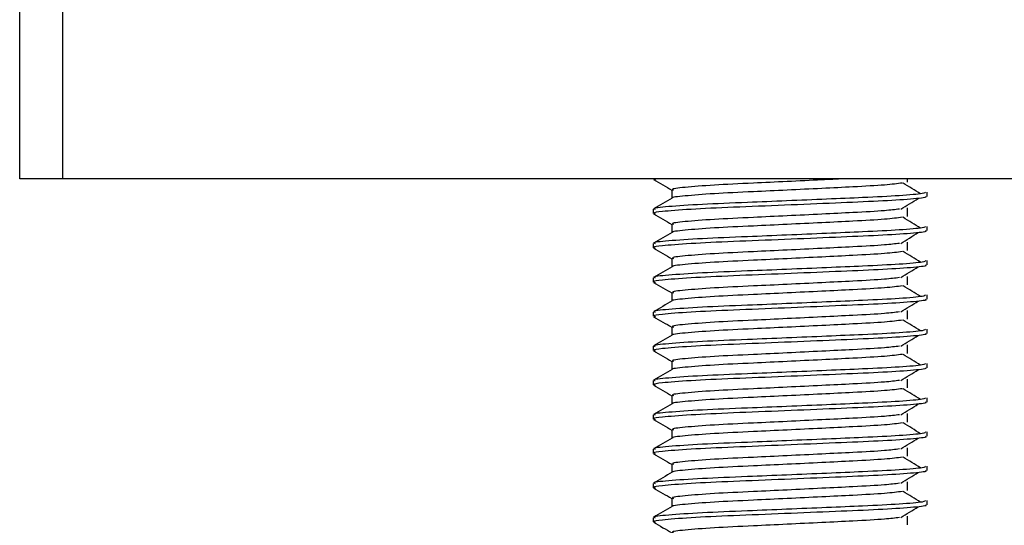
# Model space of a CAD drawing. Header units: millimetres. Extents: x 0 to 420, y 0 to 297.
# Tile 28 of 49: x 248.65 to 251.53, y 200.17 to 201.65. Entities that reach past the tile are written whole.
import ezdxf

# ---------------------------------------------------------------- set-up
doc = ezdxf.new("R2010")
doc.units = ezdxf.units.MM

msp = doc.modelspace()

# ---------------------------------------------------------------- linework, layer by layer
at = {"color": 7, "linetype": 'Continuous', "lineweight": 25}
for p, q in [((248.65343, 201.18329), (248.65343, 201.78329)), ((248.77843, 201.78329), (248.77843, 201.18329)), ((248.77843, 201.18329), (248.65343, 201.18329)), ((253.02843, 201.18329), (248.77843, 201.18329)), ((250.50343, 201.18329), (250.50343, 201.18195)), ((250.50494, 201.18329), (250.51036, 201.18085)), ((251.24585, 201.17356), (251.24585, 201.18329)), ((250.55756, 201.15079), (250.55756, 201.12631)), ((251.30343, 201.13196), (251.30343, 201.14444)), ((250.50343, 201.09443), (250.50343, 201.08195)), ((251.24585, 201.07356), (251.24585, 201.09856)), ((250.55756, 201.05079), (250.55756, 201.02631)), ((251.30343, 201.03196), (251.30343, 201.04444)), ((250.50343, 200.99443), (250.50343, 200.98195)), ((251.24585, 200.97356), (251.24585, 200.99856)), ((250.55756, 200.95079), (250.55756, 200.92631)), ((251.30343, 200.93196), (251.30343, 200.94444)), ((250.50343, 200.89443), (250.50343, 200.88195)), ((251.24585, 200.87356), (251.24585, 200.89856)), ((250.55756, 200.85079), (250.55756, 200.82631)), ((251.30343, 200.83196), (251.30343, 200.84444)), ((250.50343, 200.79443), (250.50343, 200.78195)), ((251.24585, 200.77356), (251.24585, 200.79856)), ((250.55756, 200.75079), (250.55756, 200.72631)), ((251.30343, 200.73196), (251.30343, 200.74444)), ((250.50343, 200.69443), (250.50343, 200.68195)), ((251.24585, 200.67356), (251.24585, 200.69856)), ((250.55756, 200.65079), (250.55756, 200.62631)), ((251.30343, 200.63196), (251.30343, 200.64444)), ((250.50343, 200.59443), (250.50343, 200.58195)), ((251.24585, 200.57356), (251.24585, 200.59856)), ((250.55756, 200.55079), (250.55756, 200.52631)), ((251.30343, 200.53196), (251.30343, 200.54444)), ((250.50343, 200.49443), (250.50343, 200.48195)), ((251.24585, 200.47356), (251.24585, 200.49856)), ((250.55756, 200.45079), (250.55756, 200.42631)), ((251.30343, 200.43196), (251.30343, 200.44444)), ((250.50343, 200.39443), (250.50343, 200.38195)), ((251.24585, 200.37356), (251.24585, 200.39856)), ((250.55756, 200.35079), (250.55756, 200.32631)), ((251.30343, 200.33196), (251.30343, 200.34444)), ((250.50343, 200.29443), (250.50343, 200.28195)), ((251.24585, 200.27356), (251.24585, 200.29856)), ((250.55756, 200.25079), (250.55756, 200.22631)), ((251.30343, 200.23196), (251.30343, 200.24444)), ((250.50343, 200.19443), (250.50343, 200.18195)), ((251.24585, 200.17356), (251.24585, 200.19856))]:
    msp.add_line(p, q, dxfattribs=at)
for points, knots in [([(250.50438, 201.18095), (250.51343, 201.17572), (250.53115, 201.16546), (250.54888, 201.1552), (250.55756, 201.15017)], [0, 0, 0, 0, 0.5102373, 1, 1, 1, 1]), ([(251.23142, 201.17085), (251.21623, 201.16891), (251.18514, 201.16493), (251.0959, 201.16), (250.99592, 201.15508), (250.89467, 201.15015), (250.78444, 201.14495), (250.67393, 201.13986), (250.59309, 201.13314), (250.55472, 201.12906), (250.55966, 201.12693), (250.55994, 201.12681)], [0, 0, 0, 0, 0.12494928, 0.25582918, 0.3601144, 0.46718207, 0.57250713, 0.70951956, 0.8521762, 0.99135341, 1, 1, 1, 1]), ([(251.06017, 201.18329), (251.03894, 201.18223), (250.98722, 201.17964), (250.89444, 201.17515), (250.78448, 201.16996), (250.67416, 201.16485), (250.59212, 201.15814), (250.55379, 201.1537), (250.56085, 201.1512), (250.56224, 201.15071)], [0, 0, 0, 0, 0.1007343, 0.2454649, 0.3878399, 0.5730489, 0.7658875, 0.9540228, 1, 1, 1, 1]), ([(251.28401, 201.13952), (251.27551, 201.14474), (251.2585, 201.15518), (251.24145, 201.16562), (251.23293, 201.17083)], [0, 0, 0, 0, 0.50001, 1, 1, 1, 1]), ([(251.29865, 201.14444), (251.29757, 201.14302), (251.29504, 201.13969), (251.22846, 201.13379), (251.12681, 201.12875), (251.01019, 201.12383), (250.89336, 201.1189), (250.76574, 201.1137), (250.63832, 201.10861), (250.54337, 201.10189), (250.49905, 201.09744), (250.50727, 201.09493), (250.50892, 201.09443)], [0, 0, 0, 0, 0.08848308, 0.20787331, 0.32292323, 0.41459405, 0.50870798, 0.60129187, 0.72173315, 0.84713038, 0.96947255, 1, 1, 1, 1]), ([(250.55844, 201.12682), (250.5494, 201.12159), (250.53132, 201.11112), (250.51323, 201.10066), (250.50418, 201.09542)], [0, 0, 0, 0, 0.4999318, 1, 1, 1, 1]), ([(251.29753, 201.13196), (251.29911, 201.13133), (251.3054, 201.12883), (251.26033, 201.12383), (251.16771, 201.11786), (251.03621, 201.11249), (250.88554, 201.106), (250.73432, 201.10011), (250.60492, 201.09422), (250.5303, 201.08806), (250.4996, 201.08395), (250.50752, 201.08167), (250.51036, 201.08085)], [0, 0, 0, 0, 0.0392666, 0.1562284, 0.2718014, 0.3845301, 0.5018235, 0.621601, 0.7409455, 0.8637639, 0.9510971, 1, 1, 1, 1]), ([(251.22602, 201.09484), (251.23453, 201.10006), (251.25154, 201.1105), (251.26858, 201.12094), (251.27711, 201.12616)], [0, 0, 0, 0, 0.4999887, 1, 1, 1, 1]), ([(250.50438, 201.08095), (250.51343, 201.07572), (250.53115, 201.06546), (250.54888, 201.0552), (250.55756, 201.05017)], [0, 0, 0, 0, 0.5102373, 1, 1, 1, 1]), ([(251.22217, 201.09486), (251.20943, 201.09326), (251.18054, 201.08962), (251.09572, 201.085), (250.99596, 201.08008), (250.89467, 201.07515), (250.7844, 201.06995), (250.67418, 201.06485), (250.59211, 201.05814), (250.55379, 201.0537), (250.56085, 201.0512), (250.56224, 201.05071)], [0, 0, 0, 0, 0.1028652, 0.233268, 0.3371731, 0.4438505, 0.5487917, 0.6853047, 0.8274414, 0.9661113, 1, 1, 1, 1]), ([(251.23142, 201.07085), (251.21623, 201.06891), (251.18514, 201.06493), (251.0959, 201.06), (250.99592, 201.05508), (250.89467, 201.05015), (250.78444, 201.04495), (250.67393, 201.03986), (250.59309, 201.03314), (250.55472, 201.02906), (250.55966, 201.02693), (250.55994, 201.02681)], [0, 0, 0, 0, 0.1249493, 0.2558292, 0.3601144, 0.4671821, 0.5725071, 0.7095196, 0.8521762, 0.9913534, 1, 1, 1, 1]), ([(251.28401, 201.03952), (251.27551, 201.04474), (251.2585, 201.05518), (251.24145, 201.06562), (251.23293, 201.07083)], [0, 0, 0, 0, 0.50001003, 1, 1, 1, 1]), ([(251.29865, 201.04444), (251.29757, 201.04302), (251.29504, 201.03969), (251.22846, 201.03379), (251.12681, 201.02875), (251.01019, 201.02383), (250.89336, 201.0189), (250.76574, 201.0137), (250.63832, 201.00861), (250.54337, 201.00189), (250.49905, 200.99744), (250.50727, 200.99493), (250.50892, 200.99443)], [0, 0, 0, 0, 0.0884831, 0.2078733, 0.3229232, 0.4145941, 0.508708, 0.6012919, 0.7217331, 0.8471304, 0.9694726, 1, 1, 1, 1]), ([(250.55844, 201.02682), (250.5494, 201.02159), (250.53132, 201.01112), (250.51323, 201.00066), (250.50418, 200.99542)], [0, 0, 0, 0, 0.49993182, 1, 1, 1, 1]), ([(251.29753, 201.03196), (251.29911, 201.03133), (251.3054, 201.02883), (251.26033, 201.02383), (251.16771, 201.01786), (251.03621, 201.01249), (250.88554, 201.006), (250.73432, 201.00011), (250.60492, 200.99422), (250.5303, 200.98806), (250.4996, 200.98395), (250.50752, 200.98167), (250.51036, 200.98085)], [0, 0, 0, 0, 0.03926664, 0.15622844, 0.27180144, 0.38453008, 0.50182349, 0.62160097, 0.74094547, 0.86376393, 0.95109714, 1, 1, 1, 1]), ([(251.22602, 200.99484), (251.23453, 201.00006), (251.25154, 201.0105), (251.26858, 201.02094), (251.27711, 201.02616)], [0, 0, 0, 0, 0.4999887, 1, 1, 1, 1]), ([(251.22217, 200.99486), (251.20943, 200.99326), (251.18054, 200.98962), (251.09572, 200.985), (250.99596, 200.98008), (250.89467, 200.97515), (250.7844, 200.96995), (250.67418, 200.96485), (250.59211, 200.95814), (250.55379, 200.9537), (250.56085, 200.9512), (250.56224, 200.95071)], [0, 0, 0, 0, 0.1028652, 0.233268, 0.3371731, 0.4438505, 0.5487917, 0.6853047, 0.8274414, 0.9661113, 1, 1, 1, 1]), ([(250.50438, 200.98095), (250.51343, 200.97572), (250.53115, 200.96546), (250.54888, 200.9552), (250.55756, 200.95017)], [0, 0, 0, 0, 0.5102373, 1, 1, 1, 1]), ([(251.23142, 200.97085), (251.21623, 200.96891), (251.18514, 200.96493), (251.0959, 200.96), (250.99592, 200.95508), (250.89467, 200.95015), (250.78444, 200.94495), (250.67393, 200.93986), (250.59309, 200.93314), (250.55472, 200.92906), (250.55966, 200.92693), (250.55994, 200.92681)], [0, 0, 0, 0, 0.1249493, 0.2558292, 0.3601144, 0.4671821, 0.5725071, 0.7095196, 0.8521762, 0.9913534, 1, 1, 1, 1]), ([(251.28401, 200.93952), (251.27551, 200.94474), (251.2585, 200.95518), (251.24145, 200.96562), (251.23293, 200.97083)], [0, 0, 0, 0, 0.50001, 1, 1, 1, 1]), ([(251.29865, 200.94444), (251.29757, 200.94302), (251.29504, 200.93969), (251.22846, 200.93379), (251.12681, 200.92875), (251.01019, 200.92383), (250.89336, 200.9189), (250.76574, 200.9137), (250.63832, 200.90861), (250.54337, 200.90189), (250.49905, 200.89744), (250.50727, 200.89493), (250.50892, 200.89443)], [0, 0, 0, 0, 0.0884831, 0.2078733, 0.3229232, 0.4145941, 0.508708, 0.6012919, 0.7217331, 0.8471304, 0.9694726, 1, 1, 1, 1]), ([(250.55844, 200.92682), (250.5494, 200.92159), (250.53132, 200.91112), (250.51323, 200.90066), (250.50418, 200.89542)], [0, 0, 0, 0, 0.4999318, 1, 1, 1, 1]), ([(251.29753, 200.93196), (251.29911, 200.93133), (251.3054, 200.92883), (251.26033, 200.92383), (251.16771, 200.91786), (251.03621, 200.91249), (250.88554, 200.906), (250.73432, 200.90011), (250.60492, 200.89422), (250.5303, 200.88806), (250.4996, 200.88395), (250.50752, 200.88167), (250.51036, 200.88085)], [0, 0, 0, 0, 0.03926664, 0.15622844, 0.27180144, 0.38453008, 0.50182349, 0.62160097, 0.74094547, 0.86376393, 0.95109714, 1, 1, 1, 1]), ([(251.22602, 200.89484), (251.23453, 200.90006), (251.25154, 200.9105), (251.26858, 200.92094), (251.27711, 200.92616)], [0, 0, 0, 0, 0.4999887, 1, 1, 1, 1]), ([(250.50438, 200.88095), (250.51343, 200.87572), (250.53115, 200.86546), (250.54888, 200.8552), (250.55756, 200.85017)], [0, 0, 0, 0, 0.5102373, 1, 1, 1, 1]), ([(251.22217, 200.89486), (251.20943, 200.89326), (251.18054, 200.88962), (251.09572, 200.885), (250.99596, 200.88008), (250.89467, 200.87515), (250.7844, 200.86995), (250.67418, 200.86485), (250.59211, 200.85814), (250.55379, 200.8537), (250.56085, 200.8512), (250.56224, 200.85071)], [0, 0, 0, 0, 0.1028652, 0.233268, 0.3371731, 0.4438505, 0.5487917, 0.6853047, 0.8274414, 0.9661113, 1, 1, 1, 1]), ([(251.23142, 200.87085), (251.21623, 200.86891), (251.18514, 200.86493), (251.0959, 200.86), (250.99592, 200.85508), (250.89467, 200.85015), (250.78444, 200.84495), (250.67393, 200.83986), (250.59309, 200.83314), (250.55472, 200.82906), (250.55966, 200.82693), (250.55994, 200.82681)], [0, 0, 0, 0, 0.1249493, 0.2558292, 0.3601144, 0.4671821, 0.5725071, 0.7095196, 0.8521762, 0.9913534, 1, 1, 1, 1]), ([(251.28401, 200.83952), (251.27551, 200.84474), (251.2585, 200.85518), (251.24145, 200.86562), (251.23293, 200.87083)], [0, 0, 0, 0, 0.50001, 1, 1, 1, 1]), ([(251.29865, 200.84444), (251.29757, 200.84302), (251.29504, 200.83969), (251.22846, 200.83379), (251.12681, 200.82875), (251.01019, 200.82383), (250.89336, 200.8189), (250.76574, 200.8137), (250.63832, 200.80861), (250.54337, 200.80189), (250.49905, 200.79744), (250.50727, 200.79493), (250.50892, 200.79443)], [0, 0, 0, 0, 0.0884831, 0.2078733, 0.3229232, 0.4145941, 0.508708, 0.6012919, 0.7217331, 0.8471304, 0.9694726, 1, 1, 1, 1]), ([(250.55844, 200.82682), (250.5494, 200.82159), (250.53132, 200.81112), (250.51323, 200.80066), (250.50418, 200.79542)], [0, 0, 0, 0, 0.4999318, 1, 1, 1, 1]), ([(251.29753, 200.83196), (251.29911, 200.83133), (251.3054, 200.82883), (251.26033, 200.82383), (251.16771, 200.81786), (251.03621, 200.81249), (250.88554, 200.806), (250.73432, 200.80011), (250.60492, 200.79422), (250.5303, 200.78806), (250.4996, 200.78395), (250.50752, 200.78167), (250.51036, 200.78085)], [0, 0, 0, 0, 0.0392666, 0.1562284, 0.2718014, 0.3845301, 0.5018235, 0.621601, 0.7409455, 0.8637639, 0.9510971, 1, 1, 1, 1]), ([(251.22602, 200.79484), (251.23453, 200.80006), (251.25154, 200.8105), (251.26858, 200.82094), (251.27711, 200.82616)], [0, 0, 0, 0, 0.4999887, 1, 1, 1, 1]), ([(251.22217, 200.79486), (251.20943, 200.79326), (251.18054, 200.78962), (251.09572, 200.785), (250.99596, 200.78008), (250.89467, 200.77515), (250.7844, 200.76995), (250.67418, 200.76485), (250.59211, 200.75814), (250.55379, 200.7537), (250.56085, 200.7512), (250.56224, 200.75071)], [0, 0, 0, 0, 0.1028652, 0.233268, 0.3371731, 0.4438505, 0.5487917, 0.6853047, 0.8274414, 0.9661113, 1, 1, 1, 1]), ([(250.50438, 200.78095), (250.51343, 200.77572), (250.53115, 200.76546), (250.54888, 200.7552), (250.55756, 200.75017)], [0, 0, 0, 0, 0.5102373, 1, 1, 1, 1]), ([(251.23142, 200.77085), (251.21623, 200.76891), (251.18514, 200.76493), (251.0959, 200.76), (250.99592, 200.75508), (250.89467, 200.75015), (250.78444, 200.74495), (250.67393, 200.73986), (250.59309, 200.73314), (250.55472, 200.72906), (250.55966, 200.72693), (250.55994, 200.72681)], [0, 0, 0, 0, 0.1249493, 0.2558292, 0.3601144, 0.4671821, 0.5725071, 0.7095196, 0.8521762, 0.9913534, 1, 1, 1, 1]), ([(251.28401, 200.73952), (251.27551, 200.74474), (251.2585, 200.75518), (251.24145, 200.76562), (251.23293, 200.77083)], [0, 0, 0, 0, 0.50001, 1, 1, 1, 1]), ([(251.29865, 200.74444), (251.29757, 200.74302), (251.29504, 200.73969), (251.22846, 200.73379), (251.12681, 200.72875), (251.01019, 200.72383), (250.89336, 200.7189), (250.76574, 200.7137), (250.63832, 200.70861), (250.54337, 200.70189), (250.49905, 200.69744), (250.50727, 200.69493), (250.50892, 200.69443)], [0, 0, 0, 0, 0.0884831, 0.2078733, 0.3229232, 0.4145941, 0.508708, 0.6012919, 0.7217331, 0.8471304, 0.9694726, 1, 1, 1, 1]), ([(250.55844, 200.72682), (250.5494, 200.72159), (250.53132, 200.71112), (250.51323, 200.70066), (250.50418, 200.69542)], [0, 0, 0, 0, 0.4999318, 1, 1, 1, 1]), ([(251.29753, 200.73196), (251.29911, 200.73133), (251.3054, 200.72883), (251.26033, 200.72383), (251.16771, 200.71786), (251.03621, 200.71249), (250.88554, 200.706), (250.73432, 200.70011), (250.60492, 200.69422), (250.5303, 200.68806), (250.4996, 200.68395), (250.50752, 200.68167), (250.51036, 200.68085)], [0, 0, 0, 0, 0.0392666, 0.1562284, 0.2718014, 0.3845301, 0.5018235, 0.621601, 0.7409455, 0.8637639, 0.9510971, 1, 1, 1, 1]), ([(251.22602, 200.69484), (251.23453, 200.70006), (251.25154, 200.7105), (251.26858, 200.72094), (251.27711, 200.72616)], [0, 0, 0, 0, 0.4999887, 1, 1, 1, 1]), ([(250.50438, 200.68095), (250.51343, 200.67572), (250.53115, 200.66546), (250.54888, 200.6552), (250.55756, 200.65017)], [0, 0, 0, 0, 0.5102373, 1, 1, 1, 1]), ([(251.22217, 200.69486), (251.20943, 200.69326), (251.18054, 200.68962), (251.09572, 200.685), (250.99596, 200.68008), (250.89467, 200.67515), (250.7844, 200.66995), (250.67418, 200.66485), (250.59211, 200.65814), (250.55379, 200.6537), (250.56085, 200.6512), (250.56224, 200.65071)], [0, 0, 0, 0, 0.1028652, 0.233268, 0.3371731, 0.4438505, 0.5487917, 0.6853047, 0.8274414, 0.9661113, 1, 1, 1, 1]), ([(251.23142, 200.67085), (251.21623, 200.66891), (251.18514, 200.66493), (251.0959, 200.66), (250.99592, 200.65508), (250.89467, 200.65015), (250.78444, 200.64495), (250.67393, 200.63986), (250.59309, 200.63314), (250.55472, 200.62906), (250.55966, 200.62693), (250.55994, 200.62681)], [0, 0, 0, 0, 0.1249493, 0.2558292, 0.3601144, 0.4671821, 0.5725071, 0.7095196, 0.8521762, 0.9913534, 1, 1, 1, 1]), ([(251.28401, 200.63952), (251.27551, 200.64474), (251.2585, 200.65518), (251.24145, 200.66562), (251.23293, 200.67083)], [0, 0, 0, 0, 0.50001, 1, 1, 1, 1]), ([(251.29865, 200.64444), (251.29757, 200.64302), (251.29504, 200.63969), (251.22846, 200.63379), (251.12681, 200.62875), (251.01019, 200.62383), (250.89336, 200.6189), (250.76574, 200.6137), (250.63832, 200.60861), (250.54337, 200.60189), (250.49905, 200.59744), (250.50727, 200.59493), (250.50892, 200.59443)], [0, 0, 0, 0, 0.08848308, 0.20787331, 0.32292323, 0.41459405, 0.50870798, 0.60129187, 0.72173315, 0.84713038, 0.96947255, 1, 1, 1, 1]), ([(250.55844, 200.62682), (250.5494, 200.62159), (250.53132, 200.61112), (250.51323, 200.60066), (250.50418, 200.59542)], [0, 0, 0, 0, 0.4999318, 1, 1, 1, 1]), ([(251.29753, 200.63196), (251.29911, 200.63133), (251.3054, 200.62883), (251.26033, 200.62383), (251.16771, 200.61786), (251.03621, 200.61249), (250.88554, 200.606), (250.73432, 200.60011), (250.60492, 200.59422), (250.5303, 200.58806), (250.4996, 200.58395), (250.50752, 200.58167), (250.51036, 200.58085)], [0, 0, 0, 0, 0.0392666, 0.1562284, 0.2718014, 0.3845301, 0.5018235, 0.621601, 0.7409455, 0.8637639, 0.9510971, 1, 1, 1, 1]), ([(251.22602, 200.59484), (251.23453, 200.60006), (251.25154, 200.6105), (251.26858, 200.62094), (251.27711, 200.62616)], [0, 0, 0, 0, 0.4999887, 1, 1, 1, 1]), ([(251.22217, 200.59486), (251.20943, 200.59326), (251.18054, 200.58962), (251.09572, 200.585), (250.99596, 200.58008), (250.89467, 200.57515), (250.7844, 200.56995), (250.67418, 200.56485), (250.59211, 200.55814), (250.55379, 200.5537), (250.56085, 200.5512), (250.56224, 200.55071)], [0, 0, 0, 0, 0.1028652, 0.233268, 0.3371731, 0.4438505, 0.5487917, 0.6853047, 0.8274414, 0.9661113, 1, 1, 1, 1]), ([(250.50438, 200.58095), (250.51343, 200.57572), (250.53115, 200.56546), (250.54888, 200.5552), (250.55756, 200.55017)], [0, 0, 0, 0, 0.5102373, 1, 1, 1, 1]), ([(251.23142, 200.57085), (251.21623, 200.56891), (251.18514, 200.56493), (251.0959, 200.56), (250.99592, 200.55508), (250.89467, 200.55015), (250.78444, 200.54495), (250.67393, 200.53986), (250.59309, 200.53314), (250.55472, 200.52906), (250.55966, 200.52693), (250.55994, 200.52681)], [0, 0, 0, 0, 0.1249493, 0.2558292, 0.3601144, 0.4671821, 0.5725071, 0.7095196, 0.8521762, 0.9913534, 1, 1, 1, 1]), ([(251.28401, 200.53952), (251.27551, 200.54474), (251.2585, 200.55518), (251.24145, 200.56562), (251.23293, 200.57083)], [0, 0, 0, 0, 0.50001, 1, 1, 1, 1]), ([(251.29865, 200.54444), (251.29757, 200.54302), (251.29504, 200.53969), (251.22846, 200.53379), (251.12681, 200.52875), (251.01019, 200.52383), (250.89336, 200.5189), (250.76574, 200.5137), (250.63832, 200.50861), (250.54337, 200.50189), (250.49905, 200.49744), (250.50727, 200.49493), (250.50892, 200.49443)], [0, 0, 0, 0, 0.08848308, 0.20787331, 0.32292323, 0.41459405, 0.50870798, 0.60129187, 0.72173315, 0.84713038, 0.96947255, 1, 1, 1, 1]), ([(251.29753, 200.53196), (251.29911, 200.53133), (251.3054, 200.52883), (251.26033, 200.52383), (251.16771, 200.51786), (251.03621, 200.51249), (250.88554, 200.506), (250.73432, 200.50011), (250.60492, 200.49422), (250.5303, 200.48806), (250.4996, 200.48395), (250.50752, 200.48167), (250.51036, 200.48085)], [0, 0, 0, 0, 0.0392666, 0.1562284, 0.2718014, 0.3845301, 0.5018235, 0.621601, 0.7409455, 0.8637639, 0.9510971, 1, 1, 1, 1]), ([(250.55844, 200.52682), (250.5494, 200.52159), (250.53132, 200.51112), (250.51323, 200.50066), (250.50418, 200.49542)], [0, 0, 0, 0, 0.4999318, 1, 1, 1, 1]), ([(251.22602, 200.49484), (251.23453, 200.50006), (251.25154, 200.5105), (251.26858, 200.52094), (251.27711, 200.52616)], [0, 0, 0, 0, 0.4999887, 1, 1, 1, 1]), ([(250.50438, 200.48095), (250.51343, 200.47572), (250.53115, 200.46546), (250.54888, 200.4552), (250.55756, 200.45017)], [0, 0, 0, 0, 0.5102373, 1, 1, 1, 1]), ([(251.22217, 200.49486), (251.20943, 200.49326), (251.18054, 200.48962), (251.09572, 200.485), (250.99596, 200.48008), (250.89467, 200.47515), (250.7844, 200.46995), (250.67418, 200.46485), (250.59211, 200.45814), (250.55379, 200.4537), (250.56085, 200.4512), (250.56224, 200.45071)], [0, 0, 0, 0, 0.10286515, 0.233268, 0.33717311, 0.44385053, 0.54879169, 0.68530472, 0.82744139, 0.9661113, 1, 1, 1, 1]), ([(251.23142, 200.47085), (251.21623, 200.46891), (251.18514, 200.46493), (251.0959, 200.46), (250.99592, 200.45508), (250.89467, 200.45015), (250.78444, 200.44495), (250.67393, 200.43986), (250.59309, 200.43314), (250.55472, 200.42906), (250.55966, 200.42693), (250.55994, 200.42681)], [0, 0, 0, 0, 0.1249493, 0.2558292, 0.3601144, 0.4671821, 0.5725071, 0.7095196, 0.8521762, 0.9913534, 1, 1, 1, 1]), ([(251.28401, 200.43952), (251.27551, 200.44474), (251.2585, 200.45518), (251.24145, 200.46562), (251.23293, 200.47083)], [0, 0, 0, 0, 0.50001, 1, 1, 1, 1]), ([(251.29865, 200.44444), (251.29757, 200.44302), (251.29504, 200.43969), (251.22846, 200.43379), (251.12681, 200.42875), (251.01019, 200.42383), (250.89336, 200.4189), (250.76574, 200.4137), (250.63832, 200.40861), (250.54337, 200.40189), (250.49905, 200.39744), (250.50727, 200.39493), (250.50892, 200.39443)], [0, 0, 0, 0, 0.08848308, 0.20787331, 0.32292323, 0.41459405, 0.50870798, 0.60129187, 0.72173315, 0.84713038, 0.96947255, 1, 1, 1, 1]), ([(250.55844, 200.42682), (250.5494, 200.42159), (250.53132, 200.41112), (250.51323, 200.40066), (250.50418, 200.39542)], [0, 0, 0, 0, 0.4999318, 1, 1, 1, 1]), ([(251.29753, 200.43196), (251.29911, 200.43133), (251.3054, 200.42883), (251.26033, 200.42383), (251.16771, 200.41786), (251.03621, 200.41249), (250.88554, 200.406), (250.73432, 200.40011), (250.60492, 200.39422), (250.5303, 200.38806), (250.4996, 200.38395), (250.50752, 200.38167), (250.51036, 200.38085)], [0, 0, 0, 0, 0.0392666, 0.1562284, 0.2718014, 0.3845301, 0.5018235, 0.621601, 0.7409455, 0.8637639, 0.9510971, 1, 1, 1, 1]), ([(251.22602, 200.39484), (251.23453, 200.40006), (251.25154, 200.4105), (251.26858, 200.42094), (251.27711, 200.42616)], [0, 0, 0, 0, 0.4999887, 1, 1, 1, 1]), ([(251.22217, 200.39486), (251.20943, 200.39326), (251.18054, 200.38962), (251.09572, 200.385), (250.99596, 200.38008), (250.89467, 200.37515), (250.7844, 200.36995), (250.67418, 200.36485), (250.59211, 200.35814), (250.55379, 200.3537), (250.56085, 200.3512), (250.56224, 200.35071)], [0, 0, 0, 0, 0.1028652, 0.233268, 0.3371731, 0.4438505, 0.5487917, 0.6853047, 0.8274414, 0.9661113, 1, 1, 1, 1]), ([(250.50438, 200.38095), (250.51343, 200.37572), (250.53115, 200.36546), (250.54888, 200.3552), (250.55756, 200.35017)], [0, 0, 0, 0, 0.5102373, 1, 1, 1, 1]), ([(251.23142, 200.37085), (251.21623, 200.36891), (251.18514, 200.36493), (251.0959, 200.36), (250.99592, 200.35508), (250.89467, 200.35015), (250.78444, 200.34495), (250.67393, 200.33986), (250.59309, 200.33314), (250.55472, 200.32906), (250.55966, 200.32693), (250.55994, 200.32681)], [0, 0, 0, 0, 0.1249493, 0.2558292, 0.3601144, 0.4671821, 0.5725071, 0.7095196, 0.8521762, 0.9913534, 1, 1, 1, 1]), ([(251.28401, 200.33952), (251.27551, 200.34474), (251.2585, 200.35518), (251.24145, 200.36562), (251.23293, 200.37083)], [0, 0, 0, 0, 0.50001003, 1, 1, 1, 1]), ([(251.29865, 200.34444), (251.29757, 200.34302), (251.29504, 200.33969), (251.22846, 200.33379), (251.12681, 200.32875), (251.01019, 200.32383), (250.89336, 200.3189), (250.76574, 200.3137), (250.63832, 200.30861), (250.54337, 200.30189), (250.49905, 200.29744), (250.50727, 200.29493), (250.50892, 200.29443)], [0, 0, 0, 0, 0.08848308, 0.20787331, 0.32292323, 0.41459405, 0.50870798, 0.60129187, 0.72173315, 0.84713038, 0.96947255, 1, 1, 1, 1]), ([(251.29753, 200.33196), (251.29911, 200.33133), (251.3054, 200.32883), (251.26033, 200.32383), (251.16771, 200.31786), (251.03621, 200.31249), (250.88554, 200.306), (250.73432, 200.30011), (250.60492, 200.29422), (250.5303, 200.28806), (250.4996, 200.28395), (250.50752, 200.28167), (250.51036, 200.28085)], [0, 0, 0, 0, 0.0392666, 0.1562284, 0.2718014, 0.3845301, 0.5018235, 0.621601, 0.7409455, 0.8637639, 0.9510971, 1, 1, 1, 1]), ([(250.55844, 200.32682), (250.5494, 200.32159), (250.53132, 200.31112), (250.51323, 200.30066), (250.50418, 200.29542)], [0, 0, 0, 0, 0.4999318, 1, 1, 1, 1]), ([(251.22602, 200.29484), (251.23453, 200.30006), (251.25154, 200.3105), (251.26858, 200.32094), (251.27711, 200.32616)], [0, 0, 0, 0, 0.4999887, 1, 1, 1, 1]), ([(250.50438, 200.28095), (250.51343, 200.27572), (250.53115, 200.26546), (250.54888, 200.2552), (250.55756, 200.25017)], [0, 0, 0, 0, 0.5102373, 1, 1, 1, 1]), ([(251.22217, 200.29486), (251.20943, 200.29326), (251.18054, 200.28962), (251.09572, 200.285), (250.99596, 200.28008), (250.89467, 200.27515), (250.7844, 200.26995), (250.67418, 200.26485), (250.59211, 200.25814), (250.55379, 200.2537), (250.56085, 200.2512), (250.56224, 200.25071)], [0, 0, 0, 0, 0.1028652, 0.233268, 0.3371731, 0.4438505, 0.5487917, 0.6853047, 0.8274414, 0.9661113, 1, 1, 1, 1]), ([(251.29865, 200.24444), (251.29757, 200.24302), (251.29504, 200.23969), (251.22846, 200.23379), (251.12681, 200.22875), (251.01019, 200.22383), (250.89336, 200.2189), (250.76574, 200.2137), (250.63832, 200.20861), (250.54337, 200.20189), (250.49905, 200.19744), (250.50727, 200.19493), (250.50892, 200.19443)], [0, 0, 0, 0, 0.0884831, 0.2078733, 0.3229232, 0.4145941, 0.508708, 0.6012919, 0.7217331, 0.8471304, 0.9694726, 1, 1, 1, 1]), ([(251.23142, 200.27085), (251.21623, 200.26891), (251.18514, 200.26493), (251.0959, 200.26), (250.99592, 200.25508), (250.89467, 200.25015), (250.78444, 200.24495), (250.67393, 200.23986), (250.59309, 200.23314), (250.55472, 200.22906), (250.55966, 200.22693), (250.55994, 200.22681)], [0, 0, 0, 0, 0.1249493, 0.2558292, 0.3601144, 0.4671821, 0.5725071, 0.7095196, 0.8521762, 0.9913534, 1, 1, 1, 1]), ([(251.28401, 200.23952), (251.27551, 200.24474), (251.2585, 200.25518), (251.24145, 200.26562), (251.23293, 200.27083)], [0, 0, 0, 0, 0.50001, 1, 1, 1, 1]), ([(250.55844, 200.22682), (250.5494, 200.22159), (250.53132, 200.21112), (250.51323, 200.20066), (250.50418, 200.19542)], [0, 0, 0, 0, 0.49993182, 1, 1, 1, 1]), ([(251.29753, 200.23196), (251.29911, 200.23133), (251.3054, 200.22883), (251.26033, 200.22383), (251.16771, 200.21786), (251.03621, 200.21249), (250.88554, 200.206), (250.73432, 200.20011), (250.60492, 200.19422), (250.5303, 200.18806), (250.4996, 200.18395), (250.50752, 200.18167), (250.51036, 200.18085)], [0, 0, 0, 0, 0.0392666, 0.1562284, 0.2718014, 0.3845301, 0.5018235, 0.621601, 0.7409455, 0.8637639, 0.9510971, 1, 1, 1, 1]), ([(251.22602, 200.19484), (251.23453, 200.20006), (251.25154, 200.2105), (251.26858, 200.22094), (251.27711, 200.22616)], [0, 0, 0, 0, 0.4999887, 1, 1, 1, 1]), ([(251.22217, 200.19486), (251.20943, 200.19326), (251.18054, 200.18962), (251.09572, 200.185), (250.99596, 200.18008), (250.89467, 200.17515), (250.7844, 200.16995), (250.67418, 200.16485), (250.59211, 200.15814), (250.55379, 200.1537), (250.56085, 200.1512), (250.56224, 200.15071)], [0, 0, 0, 0, 0.1028652, 0.233268, 0.3371731, 0.4438505, 0.5487917, 0.6853047, 0.8274414, 0.9661113, 1, 1, 1, 1]), ([(250.50438, 200.18095), (250.51343, 200.17572), (250.53115, 200.16546), (250.54888, 200.1552), (250.55756, 200.15017)], [0, 0, 0, 0, 0.5102373, 1, 1, 1, 1])]:
    msp.add_open_spline(points, degree=3, knots=knots, dxfattribs=at)

doc.saveas('drawing.dxf')
